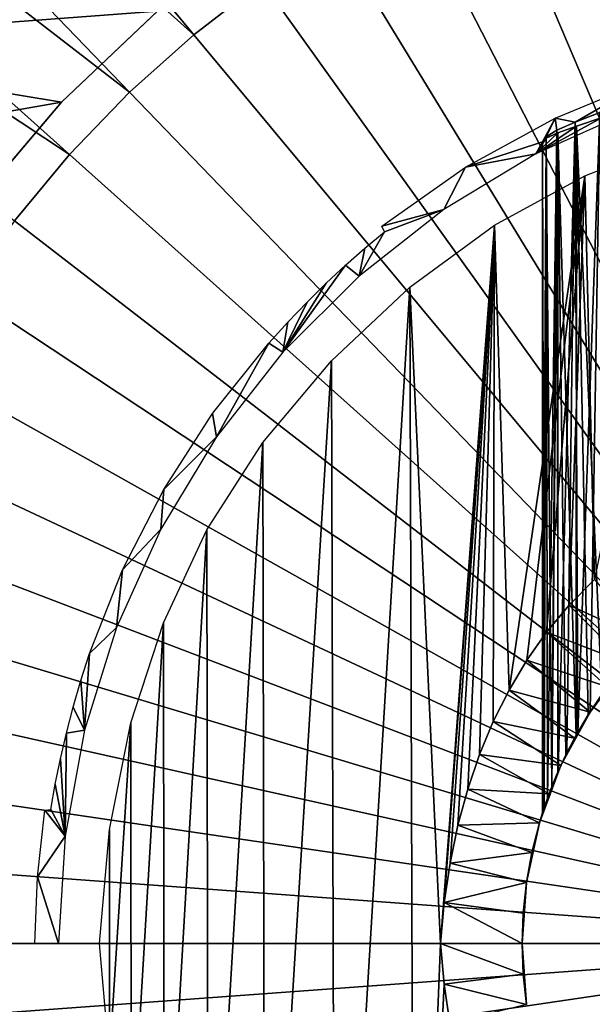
# Model space of a CAD drawing. Header units: millimetres. Extents: x -30.2 to 31.1, y -30.2 to 31.4.
# Tile 25 of 70: x -4.6 to -1.8, y -0.3 to 4.5. Entities that reach past the tile are written whole.
import ezdxf

# ---------------------------------------------------------------- set-up
doc = ezdxf.new("R2010")
doc.units = ezdxf.units.MM
doc.header["$LTSCALE"] = 81.481481
for name, color, linetype in [('1', 7, 'CONTINUOUS'), ('10', 7, 'CONTINUOUS'), ('2', 7, 'CONTINUOUS'), ('29', 7, 'CONTINUOUS'), ('3', 7, 'CONTINUOUS'), ('31', 7, 'CONTINUOUS'), ('4', 7, 'CONTINUOUS'), ('5', 7, 'CONTINUOUS'), ('6', 7, 'CONTINUOUS'), ('7', 7, 'CONTINUOUS'), ('8', 7, 'CONTINUOUS'), ('9', 7, 'CONTINUOUS')]:
    doc.layers.add(name, color=color, linetype=linetype)

msp = doc.modelspace()

# ---------------------------------------------------------------- linework, layer by layer
at = {"layer": '1', "color": 251, "linetype": 'Continuous', "true_color": 0x4c4c4c}
for points in [[(-1.9382, 4.0469, 3.4131), (-1.4752, 4.2376, 3.4131), (-1.8404, 4.0265, -1.7171), (-1.9382, 4.0469, 3.4131)], [(-1.8404, 4.0265, -1.7171), (-1.4752, 4.2376, 3.4131), (-1.7184, 4.0741, -1.4767), (-1.8404, 4.0265, -1.7171)], [(-1.5502, 4.0876, -5.4026), (-2.0316, 3.8709, -5.4026), (-1.707, 4.0495, -3.5423), (-1.5502, 4.0876, -5.4026)], [(-1.9382, 4.0469, 3.4131), (-2, 3.93, -2.5), (-2.3771, 3.8057, 3.4131), (-1.9382, 4.0469, 3.4131)], [(-1.707, 4.0495, -3.5423), (-2.0316, 3.8709, -5.4026), (-1.833, 4.0075, -3.3001), (-1.707, 4.0495, -3.5423)], [(-1.833, 4.0075, -3.3001), (-2.0316, 3.8709, -5.4026), (-1.925, 3.9737, -3.0425), (-1.833, 4.0075, -3.3001)], [(-2, 3.93, -2.5), (-1.9382, 4.0469, 3.4131), (-1.9822, 3.9546, -2.2335), (-2, 3.93, -2.5)], [(-1.9822, 3.9546, -2.2335), (-1.9382, 4.0469, 3.4131), (-1.9288, 3.9867, -1.9709), (-1.9822, 3.9546, -2.2335)], [(-1.9288, 3.9867, -1.9709), (-1.9382, 4.0469, 3.4131), (-1.8404, 4.0265, -1.7171), (-1.9288, 3.9867, -1.9709)], [(-1.925, 3.9737, -3.0425), (-2.0316, 3.8709, -5.4026), (-1.9811, 3.9478, -2.7741), (-1.925, 3.9737, -3.0425)], [(-2.0316, 3.8709, -5.4026), (-2.3771, 3.8057, 3.4131), (-2, 3.93, -2.5), (-2.0316, 3.8709, -5.4026)], [(-2.0316, 3.8709, -5.4026), (-2, 3.93, -2.5), (-1.9811, 3.9478, -2.7741), (-2.0316, 3.8709, -5.4026)], [(-2.0316, 3.8709, -5.4026), (-2.4834, 3.5978, -5.4026), (-2.3771, 3.8057, 3.4131), (-2.0316, 3.8709, -5.4026)], [(-2.3771, 3.8057, 3.4131), (-2.4834, 3.5978, -5.4026), (-2.7864, 3.5171, 3.4131), (-2.3771, 3.8057, 3.4131)], [(-2.4834, 3.5978, -5.4026), (-2.899, 3.2722, -5.4026), (-2.7743, 3.4896, 1.1974), (-2.4834, 3.5978, -5.4026)], [(-2.7864, 3.5171, 3.4131), (-2.4834, 3.5978, -5.4026), (-2.7743, 3.4896, 1.1974), (-2.7864, 3.5171, 3.4131)], [(-2.7743, 3.4896, 1.1974), (-2.899, 3.2722, -5.4026), (-2.8702, 3.4095, 1.0958), (-2.7743, 3.4896, 1.1974)], [(-2.8702, 3.4095, 1.0958), (-2.899, 3.2722, -5.4026), (-2.9655, 3.3253, 1.0059), (-2.8702, 3.4095, 1.0958)], [(-2.899, 3.2722, -5.4026), (-3.2722, 2.899, -5.4026), (-2.9655, 3.3253, 1.0059), (-2.899, 3.2722, -5.4026)], [(-2.9655, 3.3253, 1.0059), (-3.2722, 2.899, -5.4026), (-3.06, 3.2372, 0.9252), (-2.9655, 3.3253, 1.0059)], [(-3.06, 3.2372, 0.9252), (-3.2722, 2.899, -5.4026), (-3.1539, 3.1445, 0.8611), (-3.06, 3.2372, 0.9252)], [(-3.1539, 3.1445, 0.8611), (-3.2722, 2.899, -5.4026), (-3.2477, 3.0468, 0.821), (-3.1539, 3.1445, 0.8611)], [(-3.2477, 3.0468, 0.821), (-3.2722, 2.899, -5.4026), (-3.3409, 2.9439, 0.8026), (-3.2477, 3.0468, 0.821)], [(-3.3409, 2.9439, 0.8026), (-3.5978, 2.4834, -5.4026), (-3.6165, 2.598, 0.8026), (-3.3409, 2.9439, 0.8026)], [(-3.2722, 2.899, -5.4026), (-3.5978, 2.4834, -5.4026), (-3.3409, 2.9439, 0.8026), (-3.2722, 2.899, -5.4026)], [(-3.6165, 2.598, 0.8026), (-3.5978, 2.4834, -5.4026), (-3.8563, 2.2265, 0.8026), (-3.6165, 2.598, 0.8026)], [(-3.5978, 2.4834, -5.4026), (-3.8709, 2.0316, -5.4026), (-3.8563, 2.2265, 0.8026), (-3.5978, 2.4834, -5.4026)], [(-3.8563, 2.2265, 0.8026), (-3.8709, 2.0316, -5.4026), (-4.0582, 1.8329, 0.8026), (-3.8563, 2.2265, 0.8026)], [(-3.8709, 2.0316, -5.4026), (-4.0876, 1.5502, -5.4026), (-4.0582, 1.8329, 0.8026), (-3.8709, 2.0316, -5.4026)], [(-4.0582, 1.8329, 0.8026), (-4.0876, 1.5502, -5.4026), (-4.22, 1.4213, 0.8026), (-4.0582, 1.8329, 0.8026)], [(-4.0876, 1.5502, -5.4026), (-4.2446, 1.0462, -5.4026), (-4.22, 1.4213, 0.8026), (-4.0876, 1.5502, -5.4026)], [(-4.22, 1.4213, 0.8026), (-4.2446, 1.0462, -5.4026), (-4.2624, 1.2892, 0.8209), (-4.22, 1.4213, 0.8026)], [(-4.2624, 1.2892, 0.8209), (-4.2446, 1.0462, -5.4026), (-4.3002, 1.1591, 0.8609), (-4.2624, 1.2892, 0.8209)], [(-4.3002, 1.1591, 0.8609), (-4.2446, 1.0462, -5.4026), (-4.3334, 1.0315, 0.9251), (-4.3002, 1.1591, 0.8609)], [(-4.3334, 1.0315, 0.9251), (-4.3398, 0.5269, -5.4026), (-4.3626, 0.9056, 1.0059), (-4.3334, 1.0315, 0.9251)], [(-4.2446, 1.0462, -5.4026), (-4.3398, 0.5269, -5.4026), (-4.3334, 1.0315, 0.9251), (-4.2446, 1.0462, -5.4026)], [(-4.3626, 0.9056, 1.0059), (-4.3398, 0.5269, -5.4026), (-4.3878, 0.781, 1.0959), (-4.3626, 0.9056, 1.0059)], [(-4.3878, 0.781, 1.0959), (-4.3398, 0.5269, -5.4026), (-4.4093, 0.6578, 1.1974), (-4.3878, 0.781, 1.0959)], [(-4.4391, 0.6545, 3.4131), (-4.3398, 0.5269, -5.4026), (-4.4751, 0.3281, 3.4131), (-4.4391, 0.6545, 3.4131)], [(-4.4093, 0.6578, 1.1974), (-4.3398, 0.5269, -5.4026), (-4.4391, 0.6545, 3.4131), (-4.4093, 0.6578, 1.1974)], [(-4.3398, 0.5269, -5.4026), (-4.3717, 0, -5.4026), (-4.4751, 0.3281, 3.4131), (-4.3398, 0.5269, -5.4026)], [(-4.4751, 0.3281, 3.4131), (-4.3717, 0, -5.4026), (-4.4871, 0, 3.4131), (-4.4751, 0.3281, 3.4131)]]:
    msp.add_3dface(points, dxfattribs=at)
at = {"layer": '10', "color": 251, "linetype": 'Continuous', "true_color": 0x4c4c4c}
for points in [[(0, 0, 7), (-5.7967, 0, 6.9605), (-5.7813, -0.4231, 6.9605), (0, 0, 7)], [(-5.735, -0.844, 6.9605), (0, 0, 7), (-5.7813, -0.4231, 6.9605), (-5.735, -0.844, 6.9605)], [(-5.6581, -1.2604, 6.9605), (0, 0, 7), (-5.735, -0.844, 6.9605), (-5.6581, -1.2604, 6.9605)], [(-5.551, -1.67, 6.9605), (0, 0, 7), (-5.6581, -1.2604, 6.9605), (-5.551, -1.67, 6.9605)], [(-5.4142, -2.0708, 6.9605), (0, 0, 7), (-5.551, -1.67, 6.9605), (-5.4142, -2.0708, 6.9605)], [(-5.2486, -2.4605, 6.9605), (0, 0, 7), (-5.4142, -2.0708, 6.9605), (-5.2486, -2.4605, 6.9605)], [(-5.055, -2.837, 6.9605), (0, 0, 7), (-5.2486, -2.4605, 6.9605), (-5.055, -2.837, 6.9605)], [(-4.8345, -3.1985, 6.9605), (0, 0, 7), (-5.055, -2.837, 6.9605), (-4.8345, -3.1985, 6.9605)], [(-4.5881, -3.5428, 6.9605), (0, 0, 7), (-4.8345, -3.1985, 6.9605), (-4.5881, -3.5428, 6.9605)], [(-4.3172, -3.8683, 6.9605), (0, 0, 7), (-4.5881, -3.5428, 6.9605), (-4.3172, -3.8683, 6.9605)], [(-4.0234, -4.1731, 6.9605), (0, 0, 7), (-4.3172, -3.8683, 6.9605), (-4.0234, -4.1731, 6.9605)], [(-3.708, -4.4556, 6.9605), (0, 0, 7), (-4.0234, -4.1731, 6.9605), (-3.708, -4.4556, 6.9605)], [(-3.3729, -4.7144, 6.9605), (0, 0, 7), (-3.708, -4.4556, 6.9605), (-3.3729, -4.7144, 6.9605)], [(-3.0198, -4.9481, 6.9605), (0, 0, 7), (-3.3729, -4.7144, 6.9605), (-3.0198, -4.9481, 6.9605)], [(-2.6505, -5.1553, 6.9605), (0, 0, 7), (-3.0198, -4.9481, 6.9605), (-2.6505, -5.1553, 6.9605)], [(-2.2671, -5.335, 6.9605), (0, 0, 7), (-2.6505, -5.1553, 6.9605), (-2.2671, -5.335, 6.9605)], [(-1.8717, -5.4863, 6.9605), (0, 0, 7), (-2.2671, -5.335, 6.9605), (-1.8717, -5.4863, 6.9605)], [(-1.4662, -5.6082, 6.9605), (0, 0, 7), (-1.8717, -5.4863, 6.9605), (-1.4662, -5.6082, 6.9605)]]:
    msp.add_3dface(points, dxfattribs=at)
at = {"layer": '2', "color": 251, "linetype": 'Continuous', "true_color": 0x4c4c4c}
for points in [[(-1.7919, 3.7641, -5.6), (-1.3026, 3.9551, -5.6), (-1.7451, 1.7853, -5.6), (-1.7919, 3.7641, -5.6)], [(-2.235, 3.522, -5.6), (-1.7919, 3.7641, -5.6), (-2.1638, 1.2428, -5.6), (-2.235, 3.522, -5.6)], [(-2.1638, 1.2428, -5.6), (-1.7919, 3.7641, -5.6), (-2.0767, 1.3886, -5.6), (-2.1638, 1.2428, -5.6)], [(-2.0767, 1.3886, -5.6), (-1.7919, 3.7641, -5.6), (-1.9797, 1.5267, -5.6), (-2.0767, 1.3886, -5.6)], [(-1.9797, 1.5267, -5.6), (-1.7919, 3.7641, -5.6), (-1.8692, 1.6589, -5.6), (-1.9797, 1.5267, -5.6)], [(-1.8692, 1.6589, -5.6), (-1.7919, 3.7641, -5.6), (-1.7451, 1.7853, -5.6), (-1.8692, 1.6589, -5.6)], [(-2.6505, 3.2171, -5.6), (-2.235, 3.522, -5.6), (-2.5, 0, -5.6), (-2.6505, 3.2171, -5.6)], [(-2.5, 0, -5.6), (-2.235, 3.522, -5.6), (-2.4813, 0.2013, -5.6), (-2.5, 0, -5.6)], [(-2.4813, 0.2013, -5.6), (-2.235, 3.522, -5.6), (-2.4527, 0.3946, -5.6), (-2.4813, 0.2013, -5.6)], [(-2.4527, 0.3946, -5.6), (-2.235, 3.522, -5.6), (-2.4145, 0.5801, -5.6), (-2.4527, 0.3946, -5.6)], [(-2.4145, 0.5801, -5.6), (-2.235, 3.522, -5.6), (-2.3664, 0.7576, -5.6), (-2.4145, 0.5801, -5.6)], [(-2.3664, 0.7576, -5.6), (-2.235, 3.522, -5.6), (-2.3086, 0.9273, -5.6), (-2.3664, 0.7576, -5.6)], [(-2.3086, 0.9273, -5.6), (-2.235, 3.522, -5.6), (-2.2411, 1.089, -5.6), (-2.3086, 0.9273, -5.6)], [(-2.2411, 1.089, -5.6), (-2.235, 3.522, -5.6), (-2.1638, 1.2428, -5.6), (-2.2411, 1.089, -5.6)], [(-2.6505, 3.2171, -5.6), (-3.0183, -2.8717, -5.6), (-3.0343, 2.857, -5.6), (-2.6505, 3.2171, -5.6)], [(-2.6284, -3.2334, -5.6), (-3.0183, -2.8717, -5.6), (-2.6505, 3.2171, -5.6), (-2.6284, -3.2334, -5.6)], [(-2.6284, -3.2334, -5.6), (-2.6505, 3.2171, -5.6), (-2.5, 0, -5.6), (-2.6284, -3.2334, -5.6)], [(-3.0343, 2.857, -5.6), (-3.3606, -2.4688, -5.6), (-3.3707, 2.4562, -5.6), (-3.0343, 2.857, -5.6)], [(-3.0183, -2.8717, -5.6), (-3.3606, -2.4688, -5.6), (-3.0343, 2.857, -5.6), (-3.0183, -2.8717, -5.6)], [(-3.3707, 2.4562, -5.6), (-3.6385, -2.0395, -5.6), (-3.6444, 2.0289, -5.6), (-3.3707, 2.4562, -5.6)], [(-3.3606, -2.4688, -5.6), (-3.6385, -2.0395, -5.6), (-3.3707, 2.4562, -5.6), (-3.3606, -2.4688, -5.6)], [(-3.6444, 2.0289, -5.6), (-3.8546, -1.5814, -5.6), (-3.8577, 1.573, -5.6), (-3.6444, 2.0289, -5.6)], [(-3.6385, -2.0395, -5.6), (-3.8546, -1.5814, -5.6), (-3.6444, 2.0289, -5.6), (-3.6385, -2.0395, -5.6)], [(-3.8577, 1.573, -5.6), (-4.0155, -1.0888, -5.6), (-4.0167, 1.0829, -5.6), (-3.8577, 1.573, -5.6)], [(-3.8546, -1.5814, -5.6), (-4.0155, -1.0888, -5.6), (-3.8577, 1.573, -5.6), (-3.8546, -1.5814, -5.6)], [(-4.0167, 1.0829, -5.6), (-4.1212, -0.5617, -5.6), (-4.1214, 0.5586, -5.6), (-4.0167, 1.0829, -5.6)], [(-4.0155, -1.0888, -5.6), (-4.1212, -0.5617, -5.6), (-4.0167, 1.0829, -5.6), (-4.0155, -1.0888, -5.6)], [(-4.1212, -0.5617, -5.6), (-4.1717, 0, -5.6), (-4.1214, 0.5586, -5.6), (-4.1212, -0.5617, -5.6)], [(-2.6284, -3.2334, -5.6), (-2.5, 0, -5.6), (-2.4819, -0.1994, -5.6), (-2.6284, -3.2334, -5.6)], [(-2.4541, -0.391, -5.6), (-2.6284, -3.2334, -5.6), (-2.4819, -0.1994, -5.6), (-2.4541, -0.391, -5.6)]]:
    msp.add_3dface(points, dxfattribs=at)
at = {"layer": '29', "color": 253, "linetype": 'Continuous', "true_color": 0x98aaaf}
for points in [[(-3.8865, 4.571, -25), (-4.3568, 4.1253, -0.5), (-4.3576, 4.1243, -25), (-3.8865, 4.571, -25)], [(-3.8818, 4.5751, -0.5), (-4.3568, 4.1253, -0.5), (-3.8865, 4.571, -25), (-3.8818, 4.5751, -0.5)], [(-4.3568, 4.1253, -0.5), (-4.78, 3.6266, -0.5), (-4.3576, 4.1243, -25), (-4.3568, 4.1253, -0.5)], [(-4.3576, 4.1243, -25), (-4.78, 3.6266, -0.5), (-4.7786, 3.6282, -25), (-4.3576, 4.1243, -25)]]:
    msp.add_3dface(points, dxfattribs=at)
at = {"layer": '3', "color": 251, "linetype": 'Continuous', "true_color": 0x4c4c4c}
for points in [[(-1.8692, 1.6589, -5.6), (-1.7451, 1.7853, -5.6), (-1.4849, 1.4849, -5.2), (-1.8692, 1.6589, -5.6)], [(-1.9797, 1.5267, -5.6), (-1.8692, 1.6589, -5.6), (-1.5871, 1.3752, -5.2), (-1.9797, 1.5267, -5.6)], [(-1.5871, 1.3752, -5.2), (-1.8692, 1.6589, -5.6), (-1.4849, 1.4849, -5.2), (-1.5871, 1.3752, -5.2)], [(-2.0767, 1.3886, -5.6), (-1.9797, 1.5267, -5.6), (-1.6811, 1.2585, -5.2), (-2.0767, 1.3886, -5.6)], [(-1.6811, 1.2585, -5.2), (-1.9797, 1.5267, -5.6), (-1.5871, 1.3752, -5.2), (-1.6811, 1.2585, -5.2)], [(-2.1638, 1.2428, -5.6), (-2.0767, 1.3886, -5.6), (-1.7666, 1.1353, -5.2), (-2.1638, 1.2428, -5.6)], [(-1.7666, 1.1353, -5.2), (-2.0767, 1.3886, -5.6), (-1.6811, 1.2585, -5.2), (-1.7666, 1.1353, -5.2)], [(-2.2411, 1.089, -5.6), (-2.1638, 1.2428, -5.6), (-1.8431, 1.0064, -5.2), (-2.2411, 1.089, -5.6)], [(-1.8431, 1.0064, -5.2), (-2.1638, 1.2428, -5.6), (-1.7666, 1.1353, -5.2), (-1.8431, 1.0064, -5.2)], [(-2.3086, 0.9273, -5.6), (-2.2411, 1.089, -5.6), (-1.9102, 0.8724, -5.2), (-2.3086, 0.9273, -5.6)], [(-1.9102, 0.8724, -5.2), (-2.2411, 1.089, -5.6), (-1.8431, 1.0064, -5.2), (-1.9102, 0.8724, -5.2)], [(-2.3664, 0.7576, -5.6), (-2.3086, 0.9273, -5.6), (-1.9676, 0.7339, -5.2), (-2.3664, 0.7576, -5.6)], [(-1.9676, 0.7339, -5.2), (-2.3086, 0.9273, -5.6), (-1.9102, 0.8724, -5.2), (-1.9676, 0.7339, -5.2)], [(-2.4145, 0.5801, -5.6), (-2.3664, 0.7576, -5.6), (-2.0149, 0.5916, -5.2), (-2.4145, 0.5801, -5.6)], [(-2.0149, 0.5916, -5.2), (-2.3664, 0.7576, -5.6), (-1.9676, 0.7339, -5.2), (-2.0149, 0.5916, -5.2)], [(-2.4527, 0.3946, -5.6), (-2.4145, 0.5801, -5.6), (-2.052, 0.4464, -5.2), (-2.4527, 0.3946, -5.6)], [(-2.052, 0.4464, -5.2), (-2.4145, 0.5801, -5.6), (-2.0149, 0.5916, -5.2), (-2.052, 0.4464, -5.2)], [(-2.0786, 0.2989, -5.2), (-2.4527, 0.3946, -5.6), (-2.052, 0.4464, -5.2), (-2.0786, 0.2989, -5.2)], [(-2.4813, 0.2013, -5.6), (-2.4527, 0.3946, -5.6), (-2.0786, 0.2989, -5.2), (-2.4813, 0.2013, -5.6)], [(-2.0946, 0.1498, -5.2), (-2.4813, 0.2013, -5.6), (-2.0786, 0.2989, -5.2), (-2.0946, 0.1498, -5.2)], [(-2.5, 0, -5.6), (-2.4813, 0.2013, -5.6), (-2.1, 0, -5.2), (-2.5, 0, -5.6)], [(-2.1, 0, -5.2), (-2.4813, 0.2013, -5.6), (-2.0946, 0.1498, -5.2), (-2.1, 0, -5.2)]]:
    msp.add_3dface(points, dxfattribs=at)
at = {"layer": '31', "color": 253, "linetype": 'Continuous', "true_color": 0x98aaaf}
for points in [[(-6.0682, 4.4075, -25), (-5.5734, 5.0187, -25), (-3.8865, 4.571, -25), (-6.0682, 4.4075, -25)], [(-6.0682, 4.4075, -25), (-3.8865, 4.571, -25), (-4.3576, 4.1243, -25), (-6.0682, 4.4075, -25)], [(-6.4948, 3.7508, -25), (-6.0682, 4.4075, -25), (-4.3576, 4.1243, -25), (-6.4948, 3.7508, -25)], [(-6.4948, 3.7508, -25), (-4.3576, 4.1243, -25), (-4.7786, 3.6282, -25), (-6.4948, 3.7508, -25)]]:
    msp.add_3dface(points, dxfattribs=at)
at = {"layer": '4', "color": 251, "linetype": 'Continuous', "true_color": 0x4c4c4c}
for points in [[(-2.4819, -0.1994, -5.6), (-2.5, 0, -5.6), (-2.0946, -0.1498, -5.2), (-2.4819, -0.1994, -5.6)], [(-2.5, 0, -5.6), (-2.1, 0, -5.2), (-2.0946, -0.1498, -5.2), (-2.5, 0, -5.6)], [(-2.0786, -0.2989, -5.2), (-2.4819, -0.1994, -5.6), (-2.0946, -0.1498, -5.2), (-2.0786, -0.2989, -5.2)], [(-2.4541, -0.391, -5.6), (-2.4819, -0.1994, -5.6), (-2.0786, -0.2989, -5.2), (-2.4541, -0.391, -5.6)]]:
    msp.add_3dface(points, dxfattribs=at)
at = {"layer": '5', "color": 251, "linetype": 'Continuous', "true_color": 0x4c4c4c}
for points in [[(-1.5871, 1.3752, 3.2), (-1.7666, 1.1353, 3.2), (-1.6154, 1.3418, -1.3187), (-1.5871, 1.3752, 3.2)], [(-1.6154, 1.3418, -1.3187), (-1.7666, 1.1353, 3.2), (-1.6963, 1.2379, -1.4386), (-1.6154, 1.3418, -1.3187)], [(-1.7666, 1.1353, -5.2), (-1.6811, 1.2585, -5.2), (-1.7083, 1.2214, -3.5417), (-1.7666, 1.1353, -5.2)], [(-1.7759, 1.1208, -3.42), (-1.7666, 1.1353, -5.2), (-1.7083, 1.2214, -3.5417), (-1.7759, 1.1208, -3.42)], [(-1.6963, 1.2379, -1.4386), (-1.7666, 1.1353, 3.2), (-1.7661, 1.1361, -1.5611), (-1.6963, 1.2379, -1.4386)], [(-1.7666, 1.1353, 3.2), (-1.9102, 0.8724, 3.2), (-1.8271, 1.0351, -1.6859), (-1.7666, 1.1353, 3.2)], [(-1.8431, 1.0064, -5.2), (-1.7666, 1.1353, -5.2), (-1.8348, 1.0215, -3.2976), (-1.8431, 1.0064, -5.2)], [(-1.8348, 1.0215, -3.2976), (-1.7666, 1.1353, -5.2), (-1.7759, 1.1208, -3.42), (-1.8348, 1.0215, -3.2976)], [(-1.7661, 1.1361, -1.5611), (-1.7666, 1.1353, 3.2), (-1.8271, 1.0351, -1.6859), (-1.7661, 1.1361, -1.5611)], [(-1.8271, 1.0351, -1.6859), (-1.9102, 0.8724, 3.2), (-1.8801, 0.9356, -1.8129), (-1.8271, 1.0351, -1.6859)], [(-1.8851, 0.9253, -3.1738), (-1.8431, 1.0064, -5.2), (-1.8348, 1.0215, -3.2976), (-1.8851, 0.9253, -3.1738)], [(-1.9102, 0.8724, -5.2), (-1.8431, 1.0064, -5.2), (-1.8851, 0.9253, -3.1738), (-1.9102, 0.8724, -5.2)], [(-1.9253, 0.8387, -3.047), (-1.9102, 0.8724, -5.2), (-1.8851, 0.9253, -3.1738), (-1.9253, 0.8387, -3.047)], [(-1.8801, 0.9356, -1.8129), (-1.9102, 0.8724, 3.2), (-1.9225, 0.845, -1.9431), (-1.8801, 0.9356, -1.8129)], [(-1.9102, 0.8724, 3.2), (-2.0149, 0.5916, 3.2), (-1.9225, 0.845, -1.9431), (-1.9102, 0.8724, 3.2)], [(-1.9676, 0.7339, -5.2), (-1.9102, 0.8724, -5.2), (-1.9547, 0.7675, -2.9158), (-1.9676, 0.7339, -5.2)], [(-1.9547, 0.7675, -2.9158), (-1.9102, 0.8724, -5.2), (-1.9253, 0.8387, -3.047), (-1.9547, 0.7675, -2.9158)], [(-1.9225, 0.845, -1.9431), (-2.0149, 0.5916, 3.2), (-1.9535, 0.7706, -2.077), (-1.9225, 0.845, -1.9431)], [(-1.9535, 0.7706, -2.077), (-2.0149, 0.5916, 3.2), (-1.9756, 0.712, -2.2145), (-1.9535, 0.7706, -2.077)], [(-2.0149, 0.5916, -5.2), (-1.9676, 0.7339, -5.2), (-2, 0.6403, -2.5), (-2.0149, 0.5916, -5.2)], [(-2, 0.6403, -2.5), (-1.9676, 0.7339, -5.2), (-1.9908, 0.6683, -2.6422), (-2, 0.6403, -2.5)], [(-1.9908, 0.6683, -2.6422), (-1.9676, 0.7339, -5.2), (-1.976, 0.7108, -2.7808), (-1.9908, 0.6683, -2.6422)], [(-1.976, 0.7108, -2.7808), (-1.9676, 0.7339, -5.2), (-1.9547, 0.7675, -2.9158), (-1.976, 0.7108, -2.7808)], [(-1.9756, 0.712, -2.2145), (-2.0149, 0.5916, 3.2), (-1.9908, 0.6685, -2.3555), (-1.9756, 0.712, -2.2145)], [(-1.9908, 0.6685, -2.3555), (-2.0149, 0.5916, 3.2), (-2, 0.6403, -2.5), (-1.9908, 0.6685, -2.3555)], [(-2.0149, 0.5916, 3.2), (-2.0149, 0.5916, -5.2), (-2, 0.6403, -2.5), (-2.0149, 0.5916, 3.2)], [(-2.052, 0.4464, -5.2), (-2.0149, 0.5916, -5.2), (-2.0786, 0.2989, 3.2), (-2.052, 0.4464, -5.2)], [(-2.0786, 0.2989, 3.2), (-2.0149, 0.5916, -5.2), (-2.0149, 0.5916, 3.2), (-2.0786, 0.2989, 3.2)], [(-2.0786, 0.2989, -5.2), (-2.052, 0.4464, -5.2), (-2.0786, 0.2989, 3.2), (-2.0786, 0.2989, -5.2)], [(-2.0946, 0.1498, -5.2), (-2.0786, 0.2989, -5.2), (-2.1, 0, 3.2), (-2.0946, 0.1498, -5.2)], [(-2.1, 0, 3.2), (-2.0786, 0.2989, -5.2), (-2.0786, 0.2989, 3.2), (-2.1, 0, 3.2)], [(-2.1, 0, -5.2), (-2.0946, 0.1498, -5.2), (-2.1, 0, 3.2), (-2.1, 0, -5.2)]]:
    msp.add_3dface(points, dxfattribs=at)
at = {"layer": '6', "color": 251, "linetype": 'Continuous', "true_color": 0x4c4c4c}
for points in [[(-2.0946, -0.1498, -5.2), (-2.1, 0, -5.2), (-2.0786, -0.2989, 3.2), (-2.0946, -0.1498, -5.2)], [(-2.1, 0, -5.2), (-2.1, 0, 3.2), (-2.0786, -0.2989, 3.2), (-2.1, 0, -5.2)], [(-2.0786, -0.2989, -5.2), (-2.0946, -0.1498, -5.2), (-2.0786, -0.2989, 3.2), (-2.0786, -0.2989, -5.2)]]:
    msp.add_3dface(points, dxfattribs=at)
at = {"layer": '7', "color": 251, "linetype": 'Continuous', "true_color": 0x4c4c4c}
for points in [[(-1.833, 4.0075, -3.3001), (-1.925, 3.9737, -3.0425), (-1.8348, 1.0215, -3.2976), (-1.833, 4.0075, -3.3001)], [(-1.833, 4.0075, -3.3001), (-1.8348, 1.0215, -3.2976), (-1.7759, 1.1208, -3.42), (-1.833, 4.0075, -3.3001)], [(-1.707, 4.0495, -3.5423), (-1.833, 4.0075, -3.3001), (-1.7083, 1.2214, -3.5417), (-1.707, 4.0495, -3.5423)], [(-1.833, 4.0075, -3.3001), (-1.7759, 1.1208, -3.42), (-1.7083, 1.2214, -3.5417), (-1.833, 4.0075, -3.3001)], [(-1.925, 3.9737, -3.0425), (-1.9811, 3.9478, -2.7741), (-1.9547, 0.7675, -2.9158), (-1.925, 3.9737, -3.0425)], [(-1.925, 3.9737, -3.0425), (-1.9547, 0.7675, -2.9158), (-1.9253, 0.8387, -3.047), (-1.925, 3.9737, -3.0425)], [(-1.925, 3.9737, -3.0425), (-1.9253, 0.8387, -3.047), (-1.8851, 0.9253, -3.1738), (-1.925, 3.9737, -3.0425)], [(-1.925, 3.9737, -3.0425), (-1.8851, 0.9253, -3.1738), (-1.8348, 1.0215, -3.2976), (-1.925, 3.9737, -3.0425)], [(-1.9811, 3.9478, -2.7741), (-2, 3.93, -2.5), (-1.9908, 0.6683, -2.6422), (-1.9811, 3.9478, -2.7741)], [(-2, 3.93, -2.5), (-2, 0.6403, -2.5), (-1.9908, 0.6683, -2.6422), (-2, 3.93, -2.5)], [(-1.9811, 3.9478, -2.7741), (-1.9908, 0.6683, -2.6422), (-1.976, 0.7108, -2.7808), (-1.9811, 3.9478, -2.7741)], [(-1.9811, 3.9478, -2.7741), (-1.976, 0.7108, -2.7808), (-1.9547, 0.7675, -2.9158), (-1.9811, 3.9478, -2.7741)]]:
    msp.add_3dface(points, dxfattribs=at)
at = {"layer": '8', "color": 251, "linetype": 'Continuous', "true_color": 0x4c4c4c}
for points in [[(-1.8404, 4.0265, -1.7171), (-1.7184, 4.0741, -1.4767), (-1.8271, 1.0351, -1.6859), (-1.8404, 4.0265, -1.7171)], [(-1.7184, 4.0741, -1.4767), (-1.7661, 1.1361, -1.5611), (-1.8271, 1.0351, -1.6859), (-1.7184, 4.0741, -1.4767)], [(-1.7184, 4.0741, -1.4767), (-1.6963, 1.2379, -1.4386), (-1.7661, 1.1361, -1.5611), (-1.7184, 4.0741, -1.4767)], [(-1.9288, 3.9867, -1.9709), (-1.8404, 4.0265, -1.7171), (-1.9225, 0.845, -1.9431), (-1.9288, 3.9867, -1.9709)], [(-1.8404, 4.0265, -1.7171), (-1.8801, 0.9356, -1.8129), (-1.9225, 0.845, -1.9431), (-1.8404, 4.0265, -1.7171)], [(-1.8404, 4.0265, -1.7171), (-1.8271, 1.0351, -1.6859), (-1.8801, 0.9356, -1.8129), (-1.8404, 4.0265, -1.7171)], [(-1.9822, 3.9546, -2.2335), (-1.9288, 3.9867, -1.9709), (-1.9756, 0.712, -2.2145), (-1.9822, 3.9546, -2.2335)], [(-1.9288, 3.9867, -1.9709), (-1.9535, 0.7706, -2.077), (-1.9756, 0.712, -2.2145), (-1.9288, 3.9867, -1.9709)], [(-1.9288, 3.9867, -1.9709), (-1.9225, 0.845, -1.9431), (-1.9535, 0.7706, -2.077), (-1.9288, 3.9867, -1.9709)], [(-2, 3.93, -2.5), (-1.9822, 3.9546, -2.2335), (-2, 0.6403, -2.5), (-2, 3.93, -2.5)], [(-1.9822, 3.9546, -2.2335), (-1.9908, 0.6685, -2.3555), (-2, 0.6403, -2.5), (-1.9822, 3.9546, -2.2335)], [(-1.9822, 3.9546, -2.2335), (-1.9756, 0.712, -2.2145), (-1.9908, 0.6685, -2.3555), (-1.9822, 3.9546, -2.2335)]]:
    msp.add_3dface(points, dxfattribs=at)
at = {"layer": '9', "color": 251, "linetype": 'Continuous', "true_color": 0x4c4c4c}
for points in [[(-8.05, 8.3496, 6.8418), (-3.708, 4.4556, 6.9605), (-7.419, 8.9149, 6.8418), (-8.05, 8.3496, 6.8418)], [(-3.708, 4.4556, 6.9605), (-3.3729, 4.7144, 6.9605), (-7.419, 8.9149, 6.8418), (-3.708, 4.4556, 6.9605)], [(-8.638, 7.7397, 6.8418), (-4.0234, 4.1731, 6.9605), (-8.05, 8.3496, 6.8418), (-8.638, 7.7397, 6.8418)], [(-4.0234, 4.1731, 6.9605), (-3.708, 4.4556, 6.9605), (-8.05, 8.3496, 6.8418), (-4.0234, 4.1731, 6.9605)], [(-9.1799, 7.0885, 6.8418), (-4.3172, 3.8683, 6.9605), (-8.638, 7.7397, 6.8418), (-9.1799, 7.0885, 6.8418)], [(-4.3172, 3.8683, 6.9605), (-4.0234, 4.1731, 6.9605), (-8.638, 7.7397, 6.8418), (-4.3172, 3.8683, 6.9605)], [(-4.5881, 3.5428, 6.9605), (-4.3172, 3.8683, 6.9605), (-9.1799, 7.0885, 6.8418), (-4.5881, 3.5428, 6.9605)], [(-1.8717, 5.4863, 6.9605), (0, 0, 7), (-1.4662, 5.6082, 6.9605), (-1.8717, 5.4863, 6.9605)], [(-2.2671, 5.335, 6.9605), (0, 0, 7), (-1.8717, 5.4863, 6.9605), (-2.2671, 5.335, 6.9605)], [(-2.6505, 5.1553, 6.9605), (0, 0, 7), (-2.2671, 5.335, 6.9605), (-2.6505, 5.1553, 6.9605)], [(-3.0198, 4.9481, 6.9605), (0, 0, 7), (-2.6505, 5.1553, 6.9605), (-3.0198, 4.9481, 6.9605)], [(-3.3729, 4.7144, 6.9605), (0, 0, 7), (-3.0198, 4.9481, 6.9605), (-3.3729, 4.7144, 6.9605)], [(-3.708, 4.4556, 6.9605), (0, 0, 7), (-3.3729, 4.7144, 6.9605), (-3.708, 4.4556, 6.9605)], [(-4.0234, 4.1731, 6.9605), (0, 0, 7), (-3.708, 4.4556, 6.9605), (-4.0234, 4.1731, 6.9605)], [(-4.3172, 3.8683, 6.9605), (0, 0, 7), (-4.0234, 4.1731, 6.9605), (-4.3172, 3.8683, 6.9605)], [(-4.5881, 3.5428, 6.9605), (0, 0, 7), (-4.3172, 3.8683, 6.9605), (-4.5881, 3.5428, 6.9605)], [(-4.8345, 3.1985, 6.9605), (0, 0, 7), (-4.5881, 3.5428, 6.9605), (-4.8345, 3.1985, 6.9605)], [(-5.055, 2.837, 6.9605), (0, 0, 7), (-4.8345, 3.1985, 6.9605), (-5.055, 2.837, 6.9605)], [(-5.2486, 2.4605, 6.9605), (0, 0, 7), (-5.055, 2.837, 6.9605), (-5.2486, 2.4605, 6.9605)], [(-5.4142, 2.0708, 6.9605), (0, 0, 7), (-5.2486, 2.4605, 6.9605), (-5.4142, 2.0708, 6.9605)], [(-5.551, 1.67, 6.9605), (0, 0, 7), (-5.4142, 2.0708, 6.9605), (-5.551, 1.67, 6.9605)], [(-5.6581, 1.2604, 6.9605), (0, 0, 7), (-5.551, 1.67, 6.9605), (-5.6581, 1.2604, 6.9605)], [(-5.735, 0.844, 6.9605), (0, 0, 7), (-5.6581, 1.2604, 6.9605), (-5.735, 0.844, 6.9605)], [(-5.7813, 0.4231, 6.9605), (0, 0, 7), (-5.735, 0.844, 6.9605), (-5.7813, 0.4231, 6.9605)], [(-5.7967, 0, 6.9605), (0, 0, 7), (-5.7813, 0.4231, 6.9605), (-5.7967, 0, 6.9605)]]:
    msp.add_3dface(points, dxfattribs=at)

doc.saveas('drawing.dxf')
